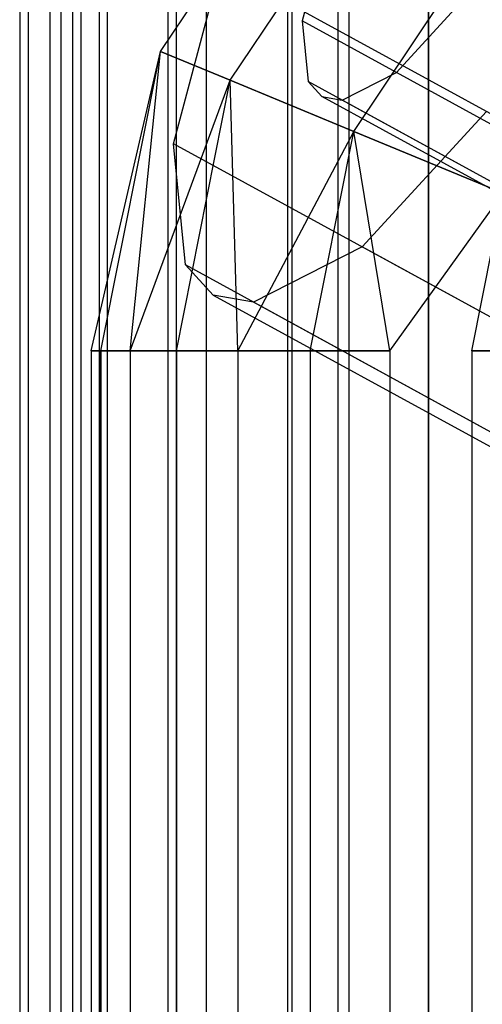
# Model space of a CAD drawing. Extents: x 0.1 to 26.5, y -19.1 to 0.
# Tile 20 of 256: x 0.132 to 0.336, y -5.117 to -4.682. Entities that reach past the tile are written whole.
import ezdxf

# ---------------------------------------------------------------- set-up
doc = ezdxf.new("R2010")
doc.units = 0
doc.header["$LTSCALE"] = 2.54
doc.layers.get('0').update_dxf_attribs({"linetype": 'CONTINUOUS'})

# ---------------------------------------------------------------- blocks, each defined once
blk = doc.blocks.new('7777_STL')
at = {"color": 0}
for p, q in [((0.1938, -4.69607, 24.64738), (0.26872, -4.58393, 24.64738)), ((0.1938, -4.69607, 24.64738), (0.26872, -4.58393, 24.64738)), ((0.1938, -4.69607, 24.71918), (0.26872, -4.58393, 24.71918)), ((0.1938, -4.69607, 24.71918), (0.26872, -4.58393, 24.71918)), ((0.1938, -4.69607, 42.34738), (0.26872, -4.58393, 42.34738)), ((0.1938, -4.69607, 42.34738), (0.26872, -4.58393, 42.34738)), ((0.1938, -4.69607, 42.41918), (0.26872, -4.58393, 42.41918)), ((0.1938, -4.69607, 42.41918), (0.26872, -4.58393, 42.41918)), ((0.22462, -4.70884, 24.58381), (0.29231, -4.60753, 24.58381)), ((0.22462, -4.70884, 24.58381), (0.29231, -4.60753, 24.58381)), ((0.22462, -4.70884, 24.78275), (0.29231, -4.60753, 24.78275)), ((0.22462, -4.70884, 24.78275), (0.29231, -4.60753, 24.78275)), ((0.22462, -4.70884, 42.28381), (0.29231, -4.60753, 42.28381)), ((0.22462, -4.70884, 42.28381), (0.29231, -4.60753, 42.28381)), ((0.22462, -4.70884, 42.48275), (0.29231, -4.60753, 42.48275)), ((0.22462, -4.70884, 42.48275), (0.29231, -4.60753, 42.48275)), ((0.26675, -4.64336, 24.77059), (0.25636, -4.68258, 24.7452)), ((0.26675, -4.64336, 24.77059), (0.25636, -4.68258, 24.7452)), ((0.27921, -4.73145, 24.54303), (0.33409, -4.64931, 24.54303)), ((0.27921, -4.73145, 24.54303), (0.33409, -4.64931, 24.54303)), ((0.27921, -4.73145, 24.82353), (0.33409, -4.64931, 24.82353)), ((0.27921, -4.73145, 24.82353), (0.33409, -4.64931, 24.82353)), ((0.27921, -4.73145, 42.24303), (0.33409, -4.64931, 42.24303)), ((0.27921, -4.73145, 42.24303), (0.33409, -4.64931, 42.24303)), ((0.27921, -4.73145, 42.52353), (0.33409, -4.64931, 42.52353)), ((0.27921, -4.73145, 42.52353), (0.33409, -4.64931, 42.52353)), ((0.19959, -4.73683, 24.80713), (0.22038, -4.65839, 24.85791)), ((0.19959, -4.73683, 24.80713), (0.22038, -4.65839, 24.85791)), ((8.26118, -9.06419, 28.37023), (0.22038, -4.65839, 24.85791)), ((8.26118, -9.06419, 28.37023), (0.22038, -4.65839, 24.85791)), ((0.29796, -4.70538, 24.62136), (0.32542, -4.67551, 24.59597)), ((0.29796, -4.70538, 24.62136), (0.32542, -4.67551, 24.59597)), ((0.25636, -4.68258, 24.7452), (0.25896, -4.70937, 24.70563)), ((8.27887, -9.07836, 28.24954), (0.25636, -4.68258, 24.7452)), ((0.25636, -4.68258, 24.7452), (0.25896, -4.70937, 24.70563)), ((8.27887, -9.07836, 28.24954), (0.25636, -4.68258, 24.7452)), ((0.16313, -4.82834, 24.68328), (0.1938, -4.69607, 24.64738)), ((0.16313, -4.82834, 24.68328), (0.1938, -4.69607, 24.64738)), ((0.16313, -4.82834, 24.68328), (0.1938, -4.69607, 24.71918)), ((0.16313, -4.82834, 24.68328), (0.1938, -4.69607, 24.71918)), ((0.16313, -4.82834, 42.38328), (0.1938, -4.69607, 42.34738)), ((0.16313, -4.82834, 42.38328), (0.1938, -4.69607, 42.34738)), ((0.16313, -4.82834, 42.38328), (0.1938, -4.69607, 42.41918)), ((0.16313, -4.82834, 42.38328), (0.1938, -4.69607, 42.41918)), ((0.16749, -4.82834, 24.64738), (0.1938, -4.69607, 24.64738)), ((0.16749, -4.82834, 24.64738), (0.1938, -4.69607, 24.64738)), ((0.16749, -4.82834, 24.71918), (0.1938, -4.69607, 24.71918)), ((0.16749, -4.82834, 24.71918), (0.1938, -4.69607, 24.71918)), ((0.16749, -4.82834, 42.34738), (0.1938, -4.69607, 42.34738)), ((0.16749, -4.82834, 42.34738), (0.1938, -4.69607, 42.34738)), ((0.16749, -4.82834, 42.41918), (0.1938, -4.69607, 42.41918)), ((0.16749, -4.82834, 42.41918), (0.1938, -4.69607, 42.41918)), ((0.18031, -4.82834, 24.61357), (0.1938, -4.69607, 24.64738)), ((0.18031, -4.82834, 24.61357), (0.1938, -4.69607, 24.64738)), ((0.18031, -4.82834, 24.75299), (0.1938, -4.69607, 24.71918)), ((0.18031, -4.82834, 24.75299), (0.1938, -4.69607, 24.71918)), ((0.18031, -4.82834, 42.31357), (0.1938, -4.69607, 42.34738)), ((0.18031, -4.82834, 42.31357), (0.1938, -4.69607, 42.34738)), ((0.18031, -4.82834, 42.45299), (0.1938, -4.69607, 42.41918)), ((0.18031, -4.82834, 42.45299), (0.1938, -4.69607, 42.41918)), ((0.1938, -4.69607, 24.64738), (0.22462, -4.70884, 24.58381)), ((0.1938, -4.69607, 24.71918), (0.1938, -4.69607, 24.64738)), ((0.22462, -4.70884, 24.78275), (0.1938, -4.69607, 24.71918)), ((0.1938, -4.69607, 24.64738), (0.22462, -4.70884, 24.58381)), ((0.1938, -4.69607, 24.71918), (0.1938, -4.69607, 24.64738)), ((0.22462, -4.70884, 24.78275), (0.1938, -4.69607, 24.71918)), ((0.1938, -4.69607, 42.34738), (0.22462, -4.70884, 42.28381)), ((0.1938, -4.69607, 42.41918), (0.1938, -4.69607, 42.34738)), ((0.22462, -4.70884, 42.48275), (0.1938, -4.69607, 42.41918)), ((0.1938, -4.69607, 42.34738), (0.22462, -4.70884, 42.28381)), ((0.1938, -4.69607, 42.41918), (0.1938, -4.69607, 42.34738)), ((0.22462, -4.70884, 42.48275), (0.1938, -4.69607, 42.41918)), ((0.27398, -4.7176, 24.66093), (0.29796, -4.70538, 24.62136)), ((0.27398, -4.7176, 24.66093), (0.29796, -4.70538, 24.62136)), ((8.30039, -9.09015, 28.11692), (0.29796, -4.70538, 24.62136)), ((8.30039, -9.09015, 28.11692), (0.29796, -4.70538, 24.62136)), ((0.18031, -4.82834, 24.61357), (0.22462, -4.70884, 24.58381)), ((0.18031, -4.82834, 24.61357), (0.22462, -4.70884, 24.58381)), ((0.18031, -4.82834, 24.75299), (0.22462, -4.70884, 24.78275)), ((0.18031, -4.82834, 24.75299), (0.22462, -4.70884, 24.78275)), ((0.18031, -4.82834, 42.31357), (0.22462, -4.70884, 42.28381)), ((0.18031, -4.82834, 42.31357), (0.22462, -4.70884, 42.28381)), ((0.18031, -4.82834, 42.45299), (0.22462, -4.70884, 42.48275)), ((0.18031, -4.82834, 42.45299), (0.22462, -4.70884, 42.48275)), ((0.20085, -4.82834, 24.58381), (0.22462, -4.70884, 24.58381)), ((0.20085, -4.82834, 24.58381), (0.22462, -4.70884, 24.58381)), ((0.20085, -4.82834, 24.78275), (0.22462, -4.70884, 24.78275)), ((0.20085, -4.82834, 24.78275), (0.22462, -4.70884, 24.78275)), ((0.20085, -4.82834, 42.28381), (0.22462, -4.70884, 42.28381)), ((0.20085, -4.82834, 42.28381), (0.22462, -4.70884, 42.28381)), ((0.20085, -4.82834, 42.48275), (0.22462, -4.70884, 42.48275)), ((0.20085, -4.82834, 42.48275), (0.22462, -4.70884, 42.48275)), ((0.22792, -4.82834, 24.55983), (0.22462, -4.70884, 24.58381)), ((0.22462, -4.70884, 24.58381), (0.27921, -4.73145, 24.54303)), ((0.22792, -4.82834, 24.55983), (0.22462, -4.70884, 24.58381)), ((0.22792, -4.82834, 24.80673), (0.22462, -4.70884, 24.78275)), ((0.22792, -4.82834, 24.80673), (0.22462, -4.70884, 24.78275)), ((0.27921, -4.73145, 24.82353), (0.22462, -4.70884, 24.78275)), ((0.22462, -4.70884, 24.58381), (0.27921, -4.73145, 24.54303)), ((0.27921, -4.73145, 24.82353), (0.22462, -4.70884, 24.78275)), ((0.22792, -4.82834, 42.25983), (0.22462, -4.70884, 42.28381)), ((0.22462, -4.70884, 42.28381), (0.27921, -4.73145, 42.24303)), ((0.22792, -4.82834, 42.25983), (0.22462, -4.70884, 42.28381)), ((0.22792, -4.82834, 42.50673), (0.22462, -4.70884, 42.48275)), ((0.22792, -4.82834, 42.50673), (0.22462, -4.70884, 42.48275)), ((0.27921, -4.73145, 42.52353), (0.22462, -4.70884, 42.48275)), ((0.22462, -4.70884, 42.28381), (0.27921, -4.73145, 42.24303)), ((0.27921, -4.73145, 42.52353), (0.22462, -4.70884, 42.48275)), ((0.25896, -4.70937, 24.70563), (0.26505, -4.71602, 24.68335)), ((8.27502, -9.10162, 28.20714), (0.25896, -4.70937, 24.70563)), ((8.27502, -9.10162, 28.20714), (0.25896, -4.70937, 24.70563)), ((0.25896, -4.70937, 24.70563), (0.26505, -4.71602, 24.68335)), ((0.26505, -4.71602, 24.68335), (0.27398, -4.7176, 24.66093)), ((8.27502, -9.10162, 28.20714), (0.26505, -4.71602, 24.68335)), ((8.27502, -9.10162, 28.20714), (0.26505, -4.71602, 24.68335)), ((8.28279, -9.10587, 28.15928), (0.26505, -4.71602, 24.68335)), ((8.28279, -9.10587, 28.15928), (0.26505, -4.71602, 24.68335)), ((0.26505, -4.71602, 24.68335), (0.27398, -4.7176, 24.66093)), ((8.28279, -9.10587, 28.15928), (0.27398, -4.7176, 24.66093)), ((8.28279, -9.10587, 28.15928), (0.27398, -4.7176, 24.66093)), ((0.33771, -4.72268, 24.50865), (0.2828, -4.78242, 24.55943)), ((0.33771, -4.72268, 24.50865), (0.2828, -4.78242, 24.55943)), ((0.22792, -4.82834, 24.55983), (0.27921, -4.73145, 24.54303)), ((0.22792, -4.82834, 24.55983), (0.27921, -4.73145, 24.54303)), ((0.22792, -4.82834, 24.80673), (0.27921, -4.73145, 24.82353)), ((0.22792, -4.82834, 24.80673), (0.27921, -4.73145, 24.82353)), ((0.22792, -4.82834, 42.25983), (0.27921, -4.73145, 42.24303)), ((0.22792, -4.82834, 42.25983), (0.27921, -4.73145, 42.24303)), ((0.22792, -4.82834, 42.50673), (0.27921, -4.73145, 42.52353)), ((0.22792, -4.82834, 42.50673), (0.27921, -4.73145, 42.52353)), ((0.25994, -4.82834, 24.54303), (0.27921, -4.73145, 24.54303)), ((0.25994, -4.82834, 24.54303), (0.27921, -4.73145, 24.54303)), ((0.25994, -4.82834, 24.82353), (0.27921, -4.73145, 24.82353)), ((0.25994, -4.82834, 24.82353), (0.27921, -4.73145, 24.82353)), ((0.25994, -4.82834, 42.24303), (0.27921, -4.73145, 42.24303)), ((0.25994, -4.82834, 42.24303), (0.27921, -4.73145, 42.24303)), ((0.25994, -4.82834, 42.52353), (0.27921, -4.73145, 42.52353)), ((0.25994, -4.82834, 42.52353), (0.27921, -4.73145, 42.52353)), ((0.29505, -4.82834, 24.53437), (0.27921, -4.73145, 24.54303)), ((0.27921, -4.73145, 24.54303), (0.34506, -4.75872, 24.53437)), ((0.29505, -4.82834, 24.53437), (0.27921, -4.73145, 24.54303)), ((0.29505, -4.82834, 24.83219), (0.27921, -4.73145, 24.82353)), ((0.29505, -4.82834, 24.83219), (0.27921, -4.73145, 24.82353)), ((0.34506, -4.75872, 24.83219), (0.27921, -4.73145, 24.82353)), ((0.27921, -4.73145, 24.54303), (0.34506, -4.75872, 24.53437)), ((0.34506, -4.75872, 24.83219), (0.27921, -4.73145, 24.82353)), ((0.29505, -4.82834, 42.23438), (0.27921, -4.73145, 42.24303)), ((0.27921, -4.73145, 42.24303), (0.34506, -4.75872, 42.23438)), ((0.29505, -4.82834, 42.23438), (0.27921, -4.73145, 42.24303)), ((0.29505, -4.82834, 42.53219), (0.27921, -4.73145, 42.52353)), ((0.29505, -4.82834, 42.53219), (0.27921, -4.73145, 42.52353)), ((0.34506, -4.75872, 42.53219), (0.27921, -4.73145, 42.52353)), ((0.27921, -4.73145, 42.24303), (0.34506, -4.75872, 42.23438)), ((0.34506, -4.75872, 42.53219), (0.27921, -4.73145, 42.52353)), ((0.2048, -4.79041, 24.72798), (0.19959, -4.73683, 24.80713)), ((0.2048, -4.79041, 24.72798), (0.19959, -4.73683, 24.80713)), ((8.23202, -9.13804, 28.3158), (0.19959, -4.73683, 24.80713)), ((8.23202, -9.13804, 28.3158), (0.19959, -4.73683, 24.80713)), ((0.29505, -4.82834, 24.53437), (0.34506, -4.75872, 24.53437)), ((0.29505, -4.82834, 24.83219), (0.34506, -4.75872, 24.83219)), ((0.29505, -4.82834, 24.53437), (0.34506, -4.75872, 24.53437)), ((0.29505, -4.82834, 24.83219), (0.34506, -4.75872, 24.83219)), ((0.29505, -4.82834, 42.23438), (0.34506, -4.75872, 42.23438)), ((0.29505, -4.82834, 42.53219), (0.34506, -4.75872, 42.53219)), ((0.29505, -4.82834, 42.23438), (0.34506, -4.75872, 42.23438)), ((0.29505, -4.82834, 42.53219), (0.34506, -4.75872, 42.53219)), ((0.33121, -4.82834, 24.53437), (0.34506, -4.75872, 24.53437)), ((0.33121, -4.82834, 24.83219), (0.34506, -4.75872, 24.83219)), ((0.33121, -4.82834, 24.53437), (0.34506, -4.75872, 24.53437)), ((0.33121, -4.82834, 24.83219), (0.34506, -4.75872, 24.83219)), ((0.33121, -4.82834, 42.23438), (0.34506, -4.75872, 42.23438)), ((0.33121, -4.82834, 42.53219), (0.34506, -4.75872, 42.53219)), ((0.33121, -4.82834, 42.23438), (0.34506, -4.75872, 42.23438)), ((0.33121, -4.82834, 42.53219), (0.34506, -4.75872, 42.53219)), ((0.2828, -4.78242, 24.55943), (0.23483, -4.80686, 24.63858)), ((0.2828, -4.78242, 24.55943), (0.23483, -4.80686, 24.63858)), ((8.27505, -9.16162, 28.05055), (0.2828, -4.78242, 24.55943)), ((8.27505, -9.16162, 28.05055), (0.2828, -4.78242, 24.55943)), ((0.21702, -4.80373, 24.68328), (0.2048, -4.79041, 24.72798)), ((8.22433, -9.18455, 28.23101), (0.2048, -4.79041, 24.72798)), ((8.23986, -9.19306, 28.13528), (0.2048, -4.79041, 24.72798)), ((0.21702, -4.80373, 24.68328), (0.2048, -4.79041, 24.72798)), ((8.23986, -9.19306, 28.13528), (0.2048, -4.79041, 24.72798)), ((8.22433, -9.18455, 28.23101), (0.2048, -4.79041, 24.72798)), ((0.23483, -4.80686, 24.63858), (0.21702, -4.80373, 24.68328)), ((0.21702, -4.80373, 24.68328), (8.23986, -9.19306, 28.13528)), ((0.21702, -4.80373, 24.68328), (8.23986, -9.19306, 28.13528)), ((0.23483, -4.80686, 24.63858), (0.21702, -4.80373, 24.68328)), ((8.23986, -9.19306, 28.13528), (0.23483, -4.80686, 24.63858)), ((8.23986, -9.19306, 28.13528), (0.23483, -4.80686, 24.63858)), ((0.16749, -4.82834, 24.71918), (0.16313, -4.82834, 24.68328)), ((0.16313, -4.82834, 24.68328), (0.16313, -18.72834, 24.68328)), ((0.16313, -4.82834, 24.68328), (0.16313, -18.72834, 24.68328)), ((0.16313, -4.82834, 24.68328), (0.16749, -4.82834, 24.64738)), ((0.16313, -4.82834, 24.68328), (0.16749, -4.82834, 24.64738)), ((0.16749, -4.82834, 24.71918), (0.16313, -4.82834, 24.68328)), ((0.16749, -4.82834, 42.41918), (0.16313, -4.82834, 42.38328)), ((0.16313, -4.82834, 42.38328), (0.16313, -18.72834, 42.38328)), ((0.16313, -4.82834, 42.38328), (0.16313, -18.72834, 42.38328)), ((0.16313, -4.82834, 42.38328), (0.16749, -4.82834, 42.34738)), ((0.16313, -4.82834, 42.38328), (0.16749, -4.82834, 42.34738)), ((0.16749, -4.82834, 42.41918), (0.16313, -4.82834, 42.38328)), ((0.16749, -18.72834, 24.71918), (0.16749, -4.82834, 24.71918)), ((0.16749, -4.82834, 24.64738), (0.16749, -18.72834, 24.64738)), ((0.16749, -4.82834, 24.64738), (0.16749, -18.72834, 24.64738)), ((0.16749, -4.82834, 24.64738), (0.18031, -4.82834, 24.61357)), ((0.18031, -4.82834, 24.75299), (0.16749, -4.82834, 24.71918)), ((0.16749, -18.72834, 24.71918), (0.16749, -4.82834, 24.71918)), ((0.16749, -4.82834, 24.64738), (0.18031, -4.82834, 24.61357)), ((0.18031, -4.82834, 24.75299), (0.16749, -4.82834, 24.71918)), ((0.16749, -18.72834, 42.41918), (0.16749, -4.82834, 42.41918)), ((0.16749, -4.82834, 42.34738), (0.16749, -18.72834, 42.34738)), ((0.16749, -4.82834, 42.34738), (0.16749, -18.72834, 42.34738)), ((0.16749, -4.82834, 42.34738), (0.18031, -4.82834, 42.31357)), ((0.18031, -4.82834, 42.45299), (0.16749, -4.82834, 42.41918)), ((0.16749, -18.72834, 42.41918), (0.16749, -4.82834, 42.41918)), ((0.16749, -4.82834, 42.34738), (0.18031, -4.82834, 42.31357)), ((0.18031, -4.82834, 42.45299), (0.16749, -4.82834, 42.41918)), ((0.18031, -4.82834, 24.61357), (0.18031, -18.72834, 24.61357)), ((0.18031, -4.82834, 24.61357), (0.18031, -18.72834, 24.61357)), ((0.18031, -4.82834, 24.61357), (0.20085, -4.82834, 24.58381)), ((0.20085, -4.82834, 24.78275), (0.18031, -4.82834, 24.75299)), ((0.18031, -4.82834, 24.75299), (0.18031, -18.72834, 24.75299)), ((0.18031, -4.82834, 24.75299), (0.18031, -18.72834, 24.75299)), ((0.18031, -4.82834, 24.61357), (0.20085, -4.82834, 24.58381)), ((0.20085, -4.82834, 24.78275), (0.18031, -4.82834, 24.75299)), ((0.18031, -4.82834, 42.31357), (0.18031, -18.72834, 42.31357)), ((0.18031, -4.82834, 42.31357), (0.18031, -18.72834, 42.31357)), ((0.18031, -4.82834, 42.31357), (0.20085, -4.82834, 42.28381)), ((0.20085, -4.82834, 42.48275), (0.18031, -4.82834, 42.45299)), ((0.18031, -4.82834, 42.45299), (0.18031, -18.72834, 42.45299)), ((0.18031, -4.82834, 42.45299), (0.18031, -18.72834, 42.45299)), ((0.18031, -4.82834, 42.31357), (0.20085, -4.82834, 42.28381)), ((0.20085, -4.82834, 42.48275), (0.18031, -4.82834, 42.45299)), ((0.20085, -4.82834, 24.58381), (0.20085, -18.72834, 24.58381)), ((0.20085, -4.82834, 24.58381), (0.20085, -18.72834, 24.58381)), ((0.20085, -4.82834, 24.58381), (0.22792, -4.82834, 24.55983)), ((0.22792, -4.82834, 24.80673), (0.20085, -4.82834, 24.78275)), ((0.20085, -4.82834, 24.78275), (0.20085, -18.72834, 24.78275)), ((0.20085, -4.82834, 24.78275), (0.20085, -18.72834, 24.78275)), ((0.20085, -4.82834, 24.58381), (0.22792, -4.82834, 24.55983)), ((0.22792, -4.82834, 24.80673), (0.20085, -4.82834, 24.78275)), ((0.20085, -4.82834, 42.28381), (0.20085, -18.72834, 42.28381)), ((0.20085, -4.82834, 42.28381), (0.20085, -18.72834, 42.28381)), ((0.20085, -4.82834, 42.28381), (0.22792, -4.82834, 42.25983)), ((0.22792, -4.82834, 42.50673), (0.20085, -4.82834, 42.48275)), ((0.20085, -4.82834, 42.48275), (0.20085, -18.72834, 42.48275)), ((0.20085, -4.82834, 42.48275), (0.20085, -18.72834, 42.48275)), ((0.20085, -4.82834, 42.28381), (0.22792, -4.82834, 42.25983)), ((0.22792, -4.82834, 42.50673), (0.20085, -4.82834, 42.48275)), ((0.22792, -4.82834, 24.55983), (0.22792, -18.72834, 24.55983)), ((0.22792, -4.82834, 24.55983), (0.22792, -18.72834, 24.55983)), ((0.22792, -4.82834, 24.55983), (0.25994, -4.82834, 24.54303)), ((0.25994, -4.82834, 24.82353), (0.22792, -4.82834, 24.80673)), ((0.22792, -4.82834, 24.80673), (0.22792, -18.72834, 24.80673)), ((0.22792, -4.82834, 24.80673), (0.22792, -18.72834, 24.80673)), ((0.22792, -4.82834, 24.55983), (0.25994, -4.82834, 24.54303)), ((0.25994, -4.82834, 24.82353), (0.22792, -4.82834, 24.80673)), ((0.22792, -4.82834, 42.25983), (0.22792, -18.72834, 42.25983)), ((0.22792, -4.82834, 42.25983), (0.22792, -18.72834, 42.25983)), ((0.22792, -4.82834, 42.25983), (0.25994, -4.82834, 42.24303)), ((0.25994, -4.82834, 42.52353), (0.22792, -4.82834, 42.50673)), ((0.22792, -4.82834, 42.50673), (0.22792, -18.72834, 42.50673)), ((0.22792, -4.82834, 42.50673), (0.22792, -18.72834, 42.50673)), ((0.22792, -4.82834, 42.25983), (0.25994, -4.82834, 42.24303)), ((0.25994, -4.82834, 42.52353), (0.22792, -4.82834, 42.50673)), ((0.25994, -4.82834, 24.54303), (0.25994, -18.72834, 24.54303)), ((0.25994, -4.82834, 24.54303), (0.25994, -18.72834, 24.54303)), ((0.25994, -4.82834, 24.54303), (0.29505, -4.82834, 24.53437)), ((0.29505, -4.82834, 24.83219), (0.25994, -4.82834, 24.82353)), ((0.25994, -4.82834, 24.82353), (0.25994, -18.72834, 24.82353)), ((0.25994, -4.82834, 24.82353), (0.25994, -18.72834, 24.82353)), ((0.25994, -4.82834, 24.54303), (0.29505, -4.82834, 24.53437)), ((0.29505, -4.82834, 24.83219), (0.25994, -4.82834, 24.82353)), ((0.25994, -4.82834, 42.24303), (0.25994, -18.72834, 42.24303)), ((0.25994, -4.82834, 42.24303), (0.25994, -18.72834, 42.24303)), ((0.25994, -4.82834, 42.24303), (0.29505, -4.82834, 42.23438)), ((0.29505, -4.82834, 42.53219), (0.25994, -4.82834, 42.52353)), ((0.25994, -4.82834, 42.52353), (0.25994, -18.72834, 42.52353)), ((0.25994, -4.82834, 42.52353), (0.25994, -18.72834, 42.52353)), ((0.25994, -4.82834, 42.24303), (0.29505, -4.82834, 42.23438)), ((0.29505, -4.82834, 42.53219), (0.25994, -4.82834, 42.52353)), ((0.29505, -4.82834, 24.53437), (0.29505, -18.72834, 24.53437)), ((0.29505, -4.82834, 24.83219), (0.29505, -18.72834, 24.83219)), ((0.29505, -4.82834, 24.53437), (0.29505, -18.72834, 24.53437)), ((0.29505, -4.82834, 24.83219), (0.29505, -18.72834, 24.83219)), ((0.29505, -4.82834, 42.23438), (0.29505, -18.72834, 42.23438)), ((0.29505, -4.82834, 42.53219), (0.29505, -18.72834, 42.53219)), ((0.29505, -4.82834, 42.23438), (0.29505, -18.72834, 42.23438)), ((0.29505, -4.82834, 42.53219), (0.29505, -18.72834, 42.53219)), ((0.33121, -4.82834, 24.53437), (0.33121, -18.72834, 24.53437)), ((0.33121, -4.82834, 24.83219), (0.33121, -18.72834, 24.83219)), ((0.33121, -4.82834, 24.53437), (0.33121, -18.72834, 24.53437)), ((0.33121, -4.82834, 24.53437), (0.36632, -4.82834, 24.54303)), ((0.36632, -4.82834, 24.82353), (0.33121, -4.82834, 24.83219)), ((0.33121, -4.82834, 24.83219), (0.33121, -18.72834, 24.83219)), ((0.33121, -4.82834, 24.53437), (0.36632, -4.82834, 24.54303)), ((0.36632, -4.82834, 24.82353), (0.33121, -4.82834, 24.83219)), ((0.33121, -4.82834, 42.23438), (0.33121, -18.72834, 42.23438)), ((0.33121, -4.82834, 42.53219), (0.33121, -18.72834, 42.53219)), ((0.33121, -4.82834, 42.23438), (0.33121, -18.72834, 42.23438)), ((0.33121, -4.82834, 42.23438), (0.36632, -4.82834, 42.24303)), ((0.36632, -4.82834, 42.52353), (0.33121, -4.82834, 42.53219)), ((0.33121, -4.82834, 42.53219), (0.33121, -18.72834, 42.53219)), ((0.33121, -4.82834, 42.23438), (0.36632, -4.82834, 42.24303)), ((0.36632, -4.82834, 42.52353), (0.33121, -4.82834, 42.53219))]:
    blk.add_line(p, q, dxfattribs=at)
blk = doc.blocks.new('GROUP_2')
at = {"color": 0}
for p, q in [((0.02325, 14.62681, 42.19683), (0.02325, 0.02399, 42.19683)), ((0.02325, 14.62681, 24.51318), (0.02325, 0.02399, 24.51318)), ((0.02325, 14.62681, 42.19683), (0.02325, 0.02399, 42.19683)), ((0.02325, 14.62681, 24.51318), (0.02325, 0.02399, 24.51318)), ((0.02719, 0.02793, 42.23184), (0.02719, 14.62286, 42.23184)), ((0.02719, 0.02793, 42.23184), (0.02719, 14.62286, 42.23184)), ((0.02719, 0.02793, 24.47817), (0.02719, 14.62286, 24.47817)), ((0.02719, 0.02793, 24.47817), (0.02719, 14.62286, 24.47817)), ((0.03883, 0.03957, 42.2651), (0.03883, 14.61122, 42.2651)), ((0.03883, 0.03957, 42.2651), (0.03883, 14.61122, 42.2651)), ((0.03883, 0.03957, 24.44491), (0.03883, 14.61122, 24.44491)), ((0.03883, 0.03957, 24.44491), (0.03883, 14.61122, 24.44491)), ((0, 14.60006, 24.51318), (0, 0.05074, 24.51318)), ((0, 14.60006, 42.19683), (0, 0.05074, 42.19683)), ((0, 14.60006, 42.19683), (0, 0.05074, 42.19683)), ((0, 14.60006, 24.51318), (0, 0.05074, 24.51318)), ((0.00372, 14.59736, 24.4767), (0.00372, 0.05343, 24.4767)), ((0.00372, 14.59736, 24.4767), (0.00372, 0.05343, 24.4767)), ((0.01324, 14.59049, 42.26469), (0.01324, 0.06031, 42.26469)), ((0.01324, 14.59049, 42.26469), (0.01324, 0.06031, 42.26469)), ((0.0182, 14.5869, 24.43417), (0.0182, 0.06389, 24.43417)), ((0.0182, 14.5869, 24.43417), (0.0182, 0.06389, 24.43417)), ((0.03505, 14.57471, 24.40627), (0.03505, 0.07608, 24.40627)), ((0.03505, 14.57471, 24.40627), (0.03505, 0.07608, 24.40627)), ((0.08249, 0.08322, 24.39017), (0.08249, 14.56757, 24.39017)), ((0.08249, 0.08322, 42.31984), (0.08249, 14.56757, 42.31984)), ((0.08249, 0.08322, 24.39017), (0.08249, 14.56757, 24.39017)), ((0.08249, 0.08322, 42.31984), (0.08249, 14.56757, 42.31984)), ((0.06545, 14.55272, 42.33596), (0.06545, 0.09807, 42.33596)), ((0.06545, 14.55272, 42.33596), (0.06545, 0.09807, 42.33596)), ((0.06917, 14.55004, 24.37106), (0.06917, 0.10076, 24.37106)), ((0.06917, 14.55004, 24.37106), (0.06917, 0.10076, 24.37106)), ((0.11835, 14.51447, 42.36635), (0.11835, 0.13632, 42.36635)), ((0.11835, 14.51447, 42.36635), (0.11835, 0.13632, 42.36635)), ((0.12024, 14.51311, 24.34297), (0.12024, 0.13768, 24.34297)), ((0.12024, 14.51311, 24.34297), (0.12024, 0.13768, 24.34297)), ((0.14557, 0.14631, 24.35979), (0.14557, 14.50448, 24.35979)), ((0.14557, 0.14631, 42.35022), (0.14557, 14.50448, 42.35022)), ((0.14557, 0.14631, 24.35979), (0.14557, 14.50448, 24.35979)), ((0.14557, 0.14631, 42.35022), (0.14557, 14.50448, 42.35022)), ((0.14055, 14.49842, 24.33709), (0.14055, 0.15237, 24.33709)), ((0.14055, 14.49842, 24.33709), (0.14055, 0.15237, 24.33709)), ((0.14056, 14.49841, 42.37293), (0.14056, 0.15238, 42.37293)), ((0.14056, 14.49841, 42.37293), (0.14056, 0.15238, 42.37293)), ((0.18058, 0.18132, 24.33259), (0.18058, 14.46947, 24.33259)), ((0.18058, 14.46947, 42.37742), (0.18058, 0.18132, 42.37742)), ((0.18058, 14.46947, 42.37742), (0.18058, 0.18132, 42.37742)), ((0.18058, 0.18132, 24.33259), (0.18058, 14.46947, 24.33259))]:
    blk.add_line(p, q, dxfattribs=at)
blk.add_blockref('7777_STL', (-0.13159, 19.10373, -0.15965), dxfattribs=at)

msp = doc.modelspace()

# ---------------------------------------------------------------- block references
at = {"color": 0}
msp.add_blockref('GROUP_2', (0.13159, -19.10373, 0.15965), dxfattribs=at)

doc.saveas('drawing.dxf')
